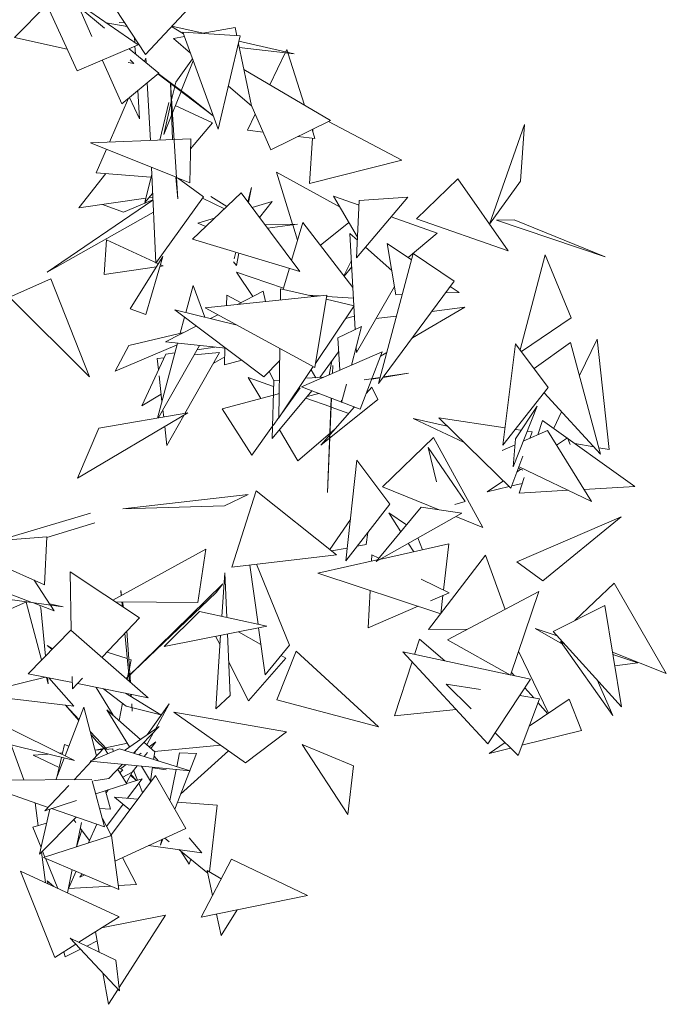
# Model space of a CAD drawing. Header units: metres. Extents: x -14.5 to 13.1, y -18.9 to 3.3.
# Tile 212 of 216: x 12.613 to 12.826, y 2.023 to 2.347. Entities that reach past the tile are written whole.
import ezdxf

# ---------------------------------------------------------------- set-up
doc = ezdxf.new("R2010")
doc.units = ezdxf.units.M
doc.layers.add('G-IMPT', color=7, linetype='Continuous', lineweight=5)
doc.layers.add('L-PLNT', color=7, linetype='Continuous', lineweight=5, true_color=0x005900)

# ---------------------------------------------------------------- blocks, each defined once
blk = doc.blocks.new('ÁRVORES ORNAMENTAIS - Pequeno e Médio Porte - Ipê-roxo-2940656-CORTE_CALÇADA')
at = {"layer": 'G-IMPT', "color": 253, "true_color": 0xaaaaaa}
for p, q in [((8.95157, 2.33027), (8.93653, 2.36321)), ((8.97158, 2.33879), (8.93653, 2.36321)), ((8.95868, 2.35916), (8.97407, 2.3357)), ((8.97407, 2.3357), (8.9959, 2.35918)), ((8.93102, 2.34122), (8.94165, 2.352)), ((8.95638, 2.34158), (8.95207, 2.35128)), ((8.96053, 2.34429), (8.95207, 2.35128)), ((8.96806, 2.34485), (8.96106, 2.34611)), ((8.9654, 2.34618), (8.96725, 2.34609)), ((8.98654, 2.3424), (8.98255, 2.34483)), ((8.98272, 2.345), (8.99295, 2.34269)), ((9.00346, 2.34458), (8.9923, 2.34258)), ((9.00346, 2.34458), (9.00403, 2.34184)), ((8.93102, 2.34122), (8.94829, 2.33745)), ((8.9704, 2.34129), (8.97051, 2.33953)), ((8.98683, 2.3416), (8.9832, 2.34094)), ((8.9832, 2.34094), (8.98884, 2.33606)), ((9.00519, 2.34177), (8.98634, 2.34295)), ((8.98634, 2.34295), (8.9979, 2.31116)), ((9.00519, 2.34177), (8.9979, 2.31116)), ((8.95157, 2.33027), (8.97158, 2.33879)), ((8.97838, 2.32954), (8.96868, 2.33755)), ((8.97058, 2.33836), (8.97074, 2.33586)), ((9.00458, 2.3392), (9.00884, 2.31874)), ((9.00477, 2.34002), (9.02287, 2.33593)), ((9.00483, 2.33796), (9.02287, 2.33593)), ((9.02015, 2.33658), (9.0205, 2.33729)), ((9.02078, 2.3364), (9.0205, 2.33729)), ((8.96904, 2.33385), (8.97024, 2.33267)), ((8.9737, 2.33341), (8.97414, 2.33442)), ((8.97422, 2.33298), (8.97414, 2.33442)), ((8.98398, 2.32661), (8.98953, 2.33418)), ((9.01486, 2.32571), (9.01999, 2.33625)), ((9.02626, 2.31901), (9.02086, 2.33615)), ((8.96624, 2.31943), (8.95993, 2.33363)), ((8.96835, 2.33308), (8.97024, 2.33267)), ((8.98577, 2.3237), (8.98974, 2.33359)), ((9.03484, 2.31397), (9.00634, 2.33072)), ((8.96624, 2.31943), (8.97838, 2.32954)), ((8.99633, 2.31548), (8.97811, 2.32932)), ((8.98815, 2.32192), (8.97818, 2.32937)), ((8.97564, 2.30742), (8.97459, 2.32638)), ((8.98295, 2.30772), (8.98226, 2.32648)), ((8.98471, 2.28816), (8.98226, 2.32648)), ((8.98263, 2.32072), (8.98364, 2.32512)), ((8.98367, 2.32527), (8.98398, 2.32661)), ((9.00127, 2.3253), (9.00884, 2.31874)), ((8.96219, 2.30686), (8.96843, 2.32125)), ((8.96881, 2.32157), (8.97206, 2.3145)), ((8.97149, 2.32379), (8.97206, 2.3145)), ((8.9829, 2.31653), (8.98571, 2.32354)), ((8.98815, 2.32192), (8.99632, 2.3155)), ((8.98168, 2.31985), (8.97875, 2.30754)), ((8.98004, 2.30941), (8.9825, 2.32013)), ((8.98383, 2.31886), (8.99607, 2.31318)), ((9.01528, 2.30436), (9.00877, 2.31907)), ((8.98004, 2.30941), (8.98265, 2.31592)), ((9.00759, 2.31076), (9.01013, 2.31599)), ((8.99607, 2.31318), (8.98887, 2.3047)), ((9.01528, 2.30436), (9.03484, 2.31397)), ((9.02901, 2.31029), (9.02906, 2.31113)), ((9.03424, 2.31367), (9.05827, 2.30088)), ((9.08716, 2.27992), (9.09865, 2.31259)), ((9.09733, 2.29403), (9.09865, 2.31259)), ((8.98895, 2.30796), (8.98346, 2.30774)), ((8.98861, 2.29349), (8.98895, 2.30796)), ((9.01273, 2.31012), (9.00759, 2.31076)), ((9.02973, 2.30801), (9.02412, 2.30871)), ((9.02799, 2.29323), (9.02888, 2.30811)), ((9.02973, 2.30801), (9.02879, 2.31099)), ((8.98341, 2.30774), (8.95597, 2.30661)), ((8.98415, 2.29528), (8.95597, 2.30661)), ((8.95782, 2.29677), (8.96118, 2.30452)), ((8.97598, 2.29857), (8.97738, 2.26707)), ((9.02799, 2.29323), (9.05827, 2.30088)), ((8.96101, 2.29652), (8.95217, 2.28525)), ((8.97584, 2.29538), (8.95782, 2.29677)), ((8.97607, 2.29635), (8.97384, 2.28698)), ((8.98406, 2.29532), (8.98471, 2.28816)), ((8.98861, 2.29349), (8.98426, 2.29524)), ((8.99309, 2.28885), (8.98456, 2.29512)), ((9.02239, 2.27989), (9.01708, 2.29695)), ((9.03798, 2.28545), (9.01708, 2.29695)), ((9.00885, 2.29189), (9.00771, 2.28724)), ((9.00885, 2.29189), (9.0079, 2.28699)), ((9.06315, 2.2816), (9.07671, 2.29482)), ((9.07671, 2.29482), (9.09322, 2.27112)), ((9.08716, 2.27992), (9.09733, 2.29403)), ((8.97419, 2.28846), (8.95217, 2.28525)), ((8.97636, 2.28995), (8.97384, 2.28698)), ((8.97641, 2.28878), (8.97522, 2.28861)), ((8.99309, 2.28885), (8.97738, 2.26707)), ((8.98943, 2.27495), (9.00553, 2.29017)), ((8.99281, 2.28846), (8.99996, 2.2849)), ((8.99556, 2.28902), (9.00075, 2.28565)), ((9.00553, 2.29017), (9.02473, 2.26437)), ((9.04424, 2.28609), (9.03585, 2.28911)), ((9.04372, 2.27556), (9.03585, 2.28911)), ((9.04339, 2.26876), (9.06029, 2.2888)), ((9.04432, 2.28763), (9.06029, 2.2888)), ((8.97646, 2.28782), (8.94176, 2.26412)), ((8.95993, 2.28636), (8.96677, 2.28382)), ((8.97645, 2.28783), (8.96677, 2.28382)), ((9.01569, 2.28731), (9.00908, 2.2854)), ((9.01569, 2.28731), (9.01156, 2.28206)), ((9.04339, 2.26876), (9.04432, 2.28763)), ((8.97664, 2.28378), (8.94176, 2.26412)), ((9.06987, 2.27688), (9.0548, 2.2823)), ((8.99671, 2.28183), (8.99121, 2.28024)), ((8.99383, 2.27911), (8.99121, 2.28024)), ((9.01332, 2.2797), (9.02401, 2.27992)), ((9.01415, 2.27859), (9.02401, 2.27992)), ((9.02207, 2.26794), (9.02574, 2.28038)), ((9.02404, 2.27461), (9.02245, 2.27971)), ((9.04219, 2.25905), (9.02574, 2.28038)), ((9.03149, 2.27292), (9.04086, 2.28048)), ((9.06315, 2.2816), (9.09322, 2.27112)), ((9.09519, 2.28132), (9.08946, 2.28115)), ((9.08946, 2.28115), (9.12519, 2.26911)), ((9.09519, 2.28132), (9.12519, 2.26911)), ((9.04368, 2.27464), (9.04122, 2.27681)), ((9.04122, 2.27681), (9.04294, 2.24519)), ((9.06987, 2.27688), (9.06041, 2.26887)), ((8.96042, 2.2633), (8.96117, 2.27478)), ((8.97826, 2.26687), (8.96117, 2.27478)), ((8.98943, 2.27495), (9.02473, 2.26437)), ((9.05501, 2.26464), (9.04635, 2.27228)), ((9.05635, 2.25664), (9.05352, 2.27357)), ((9.06149, 2.26813), (9.05352, 2.27357)), ((8.97972, 2.2692), (8.96899, 2.2521)), ((8.97419, 2.25015), (8.97972, 2.2692)), ((9.00368, 2.27068), (9.00315, 2.26849)), ((9.0047, 2.27037), (9.00391, 2.26624)), ((9.06204, 2.27021), (9.05064, 2.22746)), ((9.06204, 2.27021), (9.0755, 2.26113)), ((9.09721, 2.23852), (9.10537, 2.26978)), ((9.114, 2.24904), (9.10537, 2.26978)), ((8.96042, 2.2633), (8.9776, 2.26582)), ((8.97879, 2.266), (8.97982, 2.26615)), ((8.97982, 2.26615), (8.97895, 2.26655)), ((9.00391, 2.26624), (9.00295, 2.26749)), ((9.03924, 2.26286), (9.0417, 2.26796)), ((9.04182, 2.26587), (9.03932, 2.26277)), ((9.0194, 2.25885), (9.00395, 2.26411)), ((9.00937, 2.2561), (9.00395, 2.26411)), ((9.01928, 2.25847), (9.02132, 2.26539)), ((8.9293, 2.25593), (8.9429, 2.2619)), ((8.9429, 2.2619), (8.95557, 2.22965)), ((8.98967, 2.25968), (8.98729, 2.25079)), ((8.98967, 2.25968), (8.99351, 2.24927)), ((9.05589, 2.25941), (9.04335, 2.2377)), ((9.0755, 2.26113), (9.05064, 2.22746)), ((9.07715, 2.25743), (9.07424, 2.25942)), ((9.03367, 2.25652), (8.99369, 2.25237)), ((9.00063, 2.25309), (9.00074, 2.25649)), ((9.00074, 2.25649), (9.00543, 2.25405)), ((9.01272, 2.25784), (9.00431, 2.25347)), ((9.01346, 2.25442), (9.01272, 2.25784)), ((9.01842, 2.25867), (9.01838, 2.25493)), ((9.02951, 2.25609), (9.01842, 2.25867)), ((9.02781, 2.25649), (9.03124, 2.25627)), ((9.03367, 2.25652), (9.02967, 2.2328)), ((9.0336, 2.25612), (9.04238, 2.25556)), ((9.05635, 2.25664), (9.05844, 2.25672)), ((9.07264, 2.25726), (9.07715, 2.25743)), ((8.9293, 2.25593), (8.95557, 2.22965)), ((9.04259, 2.25305), (9.02988, 2.23409)), ((9.04259, 2.25305), (9.03344, 2.25518)), ((8.97419, 2.25015), (8.96899, 2.2521)), ((9.00416, 2.24667), (8.98368, 2.25167)), ((9.01298, 2.22968), (8.98368, 2.25167)), ((9.02967, 2.2328), (8.99369, 2.25237)), ((8.99784, 2.25011), (8.99537, 2.24882)), ((9.03976, 2.24884), (9.0427, 2.24963)), ((9.04977, 2.24882), (9.05657, 2.24969)), ((9.06179, 2.24256), (9.07903, 2.25257)), ((9.06815, 2.25117), (9.07903, 2.25257)), ((8.99071, 2.2464), (8.98061, 2.24115)), ((8.98688, 2.24927), (8.98547, 2.24401)), ((9.0976, 2.23799), (9.114, 2.24904)), ((8.96857, 2.24004), (8.98666, 2.24429)), ((9.04502, 2.2462), (9.03727, 2.24246)), ((9.04502, 2.2462), (9.0417, 2.23349)), ((8.96402, 2.23158), (8.98446, 2.24026)), ((8.96857, 2.24004), (8.96402, 2.23158)), ((8.98459, 2.24073), (8.97797, 2.21611)), ((8.99178, 2.23998), (8.9782, 2.21615)), ((9.00048, 2.23907), (8.98061, 2.24115)), ((9.03788, 2.23184), (9.03727, 2.24246)), ((9.09155, 2.20724), (9.09567, 2.24057)), ((9.10645, 2.22614), (9.09567, 2.24057)), ((9.10178, 2.23239), (9.11375, 2.24098)), ((9.11375, 2.24098), (9.12365, 2.20427)), ((9.11668, 2.23014), (9.12251, 2.24212)), ((9.12651, 2.20579), (9.12251, 2.24212)), ((8.97281, 2.22016), (8.98068, 2.2371)), ((8.98068, 2.2371), (8.98373, 2.23755)), ((8.99831, 2.23767), (8.98699, 2.21764)), ((8.99002, 2.23688), (8.99831, 2.23767)), ((8.991, 2.2386), (8.99682, 2.23945)), ((8.99997, 2.23367), (9.00015, 2.2391)), ((9.01819, 2.23904), (9.01791, 2.21621)), ((9.05185, 2.23788), (9.02534, 2.22643)), ((9.03134, 2.22949), (9.03753, 2.23787)), ((9.04325, 2.23944), (9.04335, 2.2377)), ((9.04464, 2.21907), (9.05185, 2.23788)), ((9.05132, 2.23648), (9.05336, 2.23767)), ((8.97791, 2.23573), (8.98014, 2.23595)), ((8.97791, 2.23573), (8.97831, 2.23201)), ((8.99627, 2.23405), (9.00006, 2.23629)), ((8.99997, 2.23367), (9.00574, 2.23512)), ((9.01814, 2.23507), (9.01298, 2.22968)), ((9.03443, 2.23035), (9.03528, 2.23483)), ((9.01465, 2.23143), (9.01627, 2.2285)), ((9.02919, 2.23306), (9.01791, 2.21621)), ((9.03005, 2.22941), (9.02848, 2.232)), ((9.03566, 2.23339), (9.03552, 2.23082)), ((9.03566, 2.23339), (9.03555, 2.23084)), ((9.06046, 2.23088), (9.05215, 2.22952)), ((9.05226, 2.22966), (9.06046, 2.23088)), ((8.97853, 2.23004), (8.97945, 2.22161)), ((9.01614, 2.22648), (9.00781, 2.22945)), ((9.01191, 2.22256), (9.00781, 2.22945)), ((9.01572, 2.20941), (9.01619, 2.2285)), ((9.01619, 2.2285), (9.01806, 2.22862)), ((9.02707, 2.22921), (9.0324, 2.22956)), ((9.04006, 2.22726), (9.0385, 2.22127)), ((9.04593, 2.22872), (9.05118, 2.2295)), ((9.05114, 2.22935), (9.04841, 2.2289)), ((8.97281, 2.22016), (8.97919, 2.22394)), ((9.01572, 2.20941), (9.02874, 2.22513)), ((9.01621, 2.22372), (9.01801, 2.2242)), ((9.0191, 2.21799), (9.02492, 2.22606)), ((9.04464, 2.21907), (9.02534, 2.22643)), ((9.03103, 2.22426), (9.0272, 2.22327)), ((9.04661, 2.22419), (9.04846, 2.22629)), ((9.05042, 2.22226), (9.04846, 2.22629)), ((9.10645, 2.22614), (9.09155, 2.20724)), ((9.10507, 2.22438), (9.12365, 2.20427)), ((8.99926, 2.21916), (9.01607, 2.22368)), ((9.03491, 2.21978), (9.02672, 2.2227)), ((9.03167, 2.20725), (9.05042, 2.22226)), ((9.03519, 2.22267), (9.03383, 2.19164)), ((9.03507, 2.22272), (9.03492, 2.21986)), ((9.0385, 2.22127), (9.03845, 2.22203)), ((8.95165, 2.19635), (8.98798, 2.21781)), ((8.95869, 2.21283), (8.98798, 2.21781)), ((8.97975, 2.21887), (8.98001, 2.21645)), ((9.00901, 2.20399), (8.99926, 2.21916)), ((9.03167, 2.20725), (9.04273, 2.2198)), ((9.03492, 2.21986), (9.03383, 2.19164)), ((9.04084, 2.21766), (9.03506, 2.21972)), ((9.10278, 2.22007), (9.09485, 2.20014)), ((9.10278, 2.22007), (9.0957, 2.20926)), ((9.10822, 2.21278), (9.11083, 2.21814)), ((8.98664, 2.21702), (8.98104, 2.2071)), ((9.01604, 2.21374), (9.01791, 2.21634)), ((9.07874, 2.20811), (9.06202, 2.21597)), ((9.07321, 2.21351), (9.06202, 2.21597)), ((9.09414, 2.19308), (9.07048, 2.21618)), ((9.09225, 2.21293), (9.07048, 2.21618)), ((9.10459, 2.21539), (9.10305, 2.21066)), ((9.10459, 2.21539), (9.13485, 2.19363)), ((8.95165, 2.19635), (8.95869, 2.21283)), ((8.98036, 2.21331), (8.98104, 2.2071)), ((9.00901, 2.20399), (9.01582, 2.21344)), ((9.02407, 2.2021), (9.01805, 2.21223)), ((9.03628, 2.21248), (9.02407, 2.2021)), ((9.09758, 2.21214), (9.09564, 2.21243)), ((9.09818, 2.2085), (9.10622, 2.21206)), ((9.10115, 2.2116), (9.09951, 2.21185)), ((9.10034, 2.20946), (9.10115, 2.2116)), ((9.10622, 2.21206), (9.1206, 2.18873)), ((9.0687, 2.2097), (9.05197, 2.19357)), ((9.0687, 2.2097), (9.0849, 2.18011)), ((9.09485, 2.20014), (9.0957, 2.20926)), ((9.11271, 2.2096), (9.10919, 2.20723)), ((9.1136, 2.2074), (9.11271, 2.2096)), ((9.11517, 2.20778), (9.12143, 2.20668)), ((9.07917, 2.18867), (9.06692, 2.20643)), ((9.06692, 2.20643), (9.06971, 2.19514)), ((9.09124, 2.20543), (9.09552, 2.20732)), ((9.12308, 2.20639), (9.12651, 2.20579)), ((9.03991, 2.16922), (9.04349, 2.20227)), ((9.05431, 2.18787), (9.04349, 2.20227)), ((9.09414, 2.19308), (9.09811, 2.20356)), ((9.09744, 2.19933), (9.09619, 2.19849)), ((9.09811, 2.19901), (9.09665, 2.1997)), ((9.09682, 2.20015), (9.1206, 2.18873)), ((9.0917, 2.19547), (9.08632, 2.19185)), ((9.09786, 2.19464), (9.09441, 2.19381)), ((9.0985, 2.1966), (9.09684, 2.1915)), ((9.00242, 2.16713), (9.01039, 2.19223)), ((9.01039, 2.19223), (9.03686, 2.17116)), ((9.05197, 2.19357), (9.07057, 2.18597)), ((9.0936, 2.19361), (9.08632, 2.19185)), ((9.09684, 2.1915), (9.11296, 2.1924)), ((9.11816, 2.19269), (9.13485, 2.19363)), ((9.00781, 2.19104), (8.96655, 2.18625)), ((9.00781, 2.19104), (8.99998, 2.18729)), ((9.07917, 2.18867), (9.07573, 2.18771)), ((8.99998, 2.18729), (8.96655, 2.18625)), ((9.05431, 2.18787), (9.03991, 2.16922)), ((9.06469, 2.18683), (9.04983, 2.16903)), ((9.07803, 2.18487), (9.04983, 2.16903)), ((9.05982, 2.181), (9.05398, 2.18498)), ((9.05798, 2.17879), (9.05398, 2.18498)), ((9.07803, 2.18487), (9.06469, 2.18683)), ((8.92601, 2.17603), (8.95593, 2.18484)), ((8.94157, 2.17683), (8.9574, 2.18169)), ((9.04138, 2.1828), (9.03467, 2.1729)), ((9.07602, 2.18374), (9.0849, 2.18011)), ((9.09611, 2.16887), (9.13036, 2.18362)), ((9.10463, 2.16267), (9.13036, 2.18362)), ((9.04657, 2.17452), (9.04712, 2.17856)), ((8.94158, 2.17704), (8.92599, 2.17586)), ((8.94085, 2.1613), (8.94158, 2.17704)), ((9.06355, 2.17673), (9.06514, 2.17284)), ((8.99384, 2.17301), (8.96325, 2.15624)), ((8.99384, 2.17301), (8.99123, 2.15555)), ((9.04036, 2.1734), (9.0352, 2.17248)), ((9.04657, 2.17452), (9.04358, 2.17398)), ((9.07373, 2.17476), (9.05095, 2.16966)), ((9.06224, 2.17218), (9.06043, 2.17498)), ((9.07373, 2.17476), (9.07203, 2.15957)), ((8.93667, 2.15556), (8.90069, 2.16935)), ((9.00242, 2.16713), (9.03686, 2.17116)), ((9.05022, 2.16949), (9.03071, 2.16512)), ((9.04847, 2.17117), (9.04836, 2.16908)), ((9.04847, 2.17117), (9.0507, 2.17007)), ((9.08582, 2.17102), (9.0671, 2.14661)), ((9.08582, 2.17102), (9.09227, 2.15323)), ((9.10463, 2.16267), (9.09611, 2.16887)), ((8.94085, 2.1613), (8.9255, 2.16815)), ((8.94922, 2.16554), (8.97202, 2.15043)), ((8.94922, 2.16554), (8.94964, 2.14631)), ((9.01106, 2.14838), (9.00831, 2.16782)), ((9.02141, 2.14149), (9.01052, 2.16807)), ((8.93746, 2.16282), (8.94274, 2.15473)), ((8.99916, 2.15095), (9.00013, 2.16527)), ((9.00076, 2.1506), (9.00013, 2.16527)), ((9.07116, 2.15178), (9.03071, 2.16512)), ((9.06467, 2.16319), (9.07384, 2.15867)), ((8.96616, 2.15784), (8.96592, 2.15943)), ((8.96592, 2.15943), (8.96607, 2.15779)), ((8.99943, 2.16167), (8.96766, 2.13053)), ((8.99943, 2.16167), (8.9973, 2.15884)), ((9.04786, 2.15947), (9.04721, 2.14721)), ((9.07332, 2.14321), (9.10339, 2.15911)), ((9.094, 2.13161), (9.10339, 2.15911)), ((9.12813, 2.16182), (9.11514, 2.14958)), ((9.12813, 2.16182), (9.14524, 2.13217)), ((8.91898, 2.14865), (8.93496, 2.15574)), ((8.94694, 2.15409), (8.92615, 2.15695)), ((8.9973, 2.15884), (8.96767, 2.13052)), ((9.06771, 2.15603), (9.07384, 2.15867)), ((9.07183, 2.15781), (9.07116, 2.15178)), ((8.9348, 2.15567), (8.9399, 2.13664)), ((8.94404, 2.15274), (8.9369, 2.15548)), ((8.93917, 2.1546), (8.93962, 2.15379)), ((8.93962, 2.15379), (8.94114, 2.13791)), ((8.94694, 2.15409), (8.94249, 2.15511)), ((8.94278, 2.15467), (8.94404, 2.15274)), ((8.99123, 2.15555), (8.96403, 2.15573)), ((8.96627, 2.15571), (8.96642, 2.15414)), ((8.96677, 2.15391), (8.96649, 2.15571)), ((8.99183, 2.15253), (8.98015, 2.14106)), ((9.01395, 2.14775), (8.99183, 2.15253)), ((9.04721, 2.14721), (9.06362, 2.15427)), ((9.125, 2.15455), (9.10802, 2.14599)), ((9.125, 2.15455), (9.13052, 2.12122)), ((8.97202, 2.15043), (8.95993, 2.13761)), ((8.94947, 2.14646), (8.93545, 2.13208)), ((8.94947, 2.14646), (8.97491, 2.12418)), ((8.96791, 2.14608), (8.96905, 2.12932)), ((9.01395, 2.14775), (8.98015, 2.14106)), ((9.01341, 2.13176), (9.01122, 2.14721)), ((9.0799, 2.14669), (9.0671, 2.14661)), ((9.11113, 2.14178), (9.10212, 2.14696)), ((9.10935, 2.14453), (9.10212, 2.14696)), ((8.96726, 2.14538), (8.96876, 2.12957)), ((8.99853, 2.14154), (8.99706, 2.14441)), ((8.99711, 2.1206), (8.99874, 2.14474)), ((9.00186, 2.12495), (9.00099, 2.14519)), ((9.012, 2.14175), (9.00461, 2.14591)), ((9.06251, 2.13843), (9.06415, 2.14348)), ((9.06415, 2.14348), (9.07243, 2.13631)), ((9.07332, 2.14321), (9.094, 2.13161)), ((9.10802, 2.14599), (9.13052, 2.12122)), ((8.94345, 2.14028), (8.94166, 2.14137)), ((8.94329, 2.14012), (8.94166, 2.14137)), ((9.02141, 2.14149), (9.01341, 2.13176)), ((9.11159, 2.14206), (9.11047, 2.14272)), ((9.12766, 2.11836), (9.11047, 2.14272)), ((8.96805, 2.13707), (8.96142, 2.1392)), ((8.96933, 2.13665), (8.96853, 2.13691)), ((8.96933, 2.13665), (8.96875, 2.13376)), ((9.02016, 2.13716), (9.00791, 2.12314)), ((9.01717, 2.12348), (9.0236, 2.13948)), ((9.02016, 2.13716), (9.01858, 2.13805)), ((9.0236, 2.13948), (9.05064, 2.11467)), ((9.08657, 2.10904), (9.05868, 2.13925)), ((9.09377, 2.13173), (9.05868, 2.13925)), ((9.09669, 2.13949), (9.10647, 2.11911)), ((9.12755, 2.13917), (9.14524, 2.13217)), ((9.13583, 2.13563), (9.12768, 2.13837)), ((9.00791, 2.12314), (9.00139, 2.13593)), ((9.05594, 2.11825), (9.06171, 2.13598)), ((9.12829, 2.1347), (9.13583, 2.13563)), ((8.94114, 2.13094), (8.91807, 2.12533)), ((8.93545, 2.13208), (8.95002, 2.12916)), ((8.94144, 2.13088), (8.94201, 2.12876)), ((8.94181, 2.1308), (8.94201, 2.12876)), ((8.94222, 2.13072), (8.95042, 2.1214)), ((8.94997, 2.13117), (8.95006, 2.12715)), ((8.9533, 2.13058), (8.95006, 2.12715)), ((8.96849, 2.13246), (8.96803, 2.1302)), ((9.08657, 2.10904), (9.10061, 2.13027)), ((9.10061, 2.13027), (9.09402, 2.13168)), ((9.09431, 2.13252), (9.09529, 2.13141)), ((9.1225, 2.13005), (9.12766, 2.11836)), ((8.95165, 2.12884), (8.97491, 2.12418)), ((8.96341, 2.11844), (8.95777, 2.12761)), ((8.96766, 2.12145), (8.96026, 2.12711)), ((9.08109, 2.12052), (9.0729, 2.12869)), ((9.08411, 2.12692), (9.0729, 2.12869)), ((9.09876, 2.12747), (9.10169, 2.12414)), ((8.90973, 2.12385), (8.95067, 2.10352)), ((8.95042, 2.1214), (8.91807, 2.12533)), ((8.97906, 2.11862), (8.96747, 2.12567)), ((8.96917, 2.12533), (8.96924, 2.1246)), ((8.96932, 2.1253), (8.96937, 2.12451)), ((8.99711, 2.1206), (9.00186, 2.12495)), ((9.01717, 2.12348), (9.05064, 2.11467)), ((9.0965, 2.10518), (9.10354, 2.12385)), ((9.10354, 2.12385), (9.09704, 2.12488)), ((9.11327, 2.12373), (9.10013, 2.1148)), ((9.11741, 2.11339), (9.11327, 2.12373)), ((8.94758, 2.10505), (8.95379, 2.12114)), ((8.95208, 2.1167), (8.94769, 2.12173)), ((8.95219, 2.11698), (8.9477, 2.12173)), ((8.95795, 2.10509), (8.95379, 2.12114)), ((8.97243, 2.11052), (8.96134, 2.12026)), ((8.96134, 2.12026), (8.96882, 2.10801)), ((8.96646, 2.12237), (8.96533, 2.11675)), ((8.97906, 2.11862), (8.96766, 2.12145)), ((8.9695, 2.12185), (8.9697, 2.11974)), ((8.96953, 2.12216), (8.9697, 2.11974)), ((8.97462, 2.11204), (8.98177, 2.12215)), ((8.97744, 2.11413), (8.98177, 2.12215)), ((9.05594, 2.11825), (9.07615, 2.12033)), ((9.10306, 2.12258), (9.10625, 2.11896)), ((9.00686, 2.10281), (8.98339, 2.11949)), ((9.02034, 2.11304), (8.98339, 2.11949)), ((8.96715, 2.10685), (8.97855, 2.11477)), ((8.97004, 2.10596), (8.97855, 2.11477)), ((8.92924, 2.11047), (8.93409, 2.09716)), ((8.96135, 2.10726), (8.95589, 2.11306)), ((8.95797, 2.10994), (8.95615, 2.11202)), ((8.9745, 2.10869), (8.97681, 2.11297)), ((9.00686, 2.10281), (9.02034, 2.11304)), ((9.0965, 2.10518), (9.08898, 2.11267)), ((9.11741, 2.11339), (9.09778, 2.10856)), ((8.92988, 2.10871), (8.95067, 2.10352)), ((8.94739, 2.10886), (8.94664, 2.10553)), ((8.94739, 2.10886), (8.94881, 2.10824)), ((8.96544, 2.10738), (8.95581, 2.10335)), ((8.9604, 2.1077), (8.95664, 2.1037)), ((8.96027, 2.10756), (8.95746, 2.10697)), ((8.95797, 2.10994), (8.96031, 2.1076)), ((8.96163, 2.10579), (8.9604, 2.1077)), ((8.96328, 2.10741), (8.96072, 2.10721)), ((8.9681, 2.10921), (8.96093, 2.1077)), ((8.96344, 2.10654), (8.96328, 2.10741)), ((8.96544, 2.10738), (8.98869, 2.10017)), ((8.97706, 2.10644), (8.97352, 2.10956)), ((8.97528, 2.10801), (8.97748, 2.10969)), ((8.97579, 2.10755), (8.97748, 2.10969)), ((8.97694, 2.10655), (8.99866, 2.10863)), ((9.02551, 2.10886), (9.04243, 2.10186)), ((9.02551, 2.10886), (9.04053, 2.08577)), ((9.09223, 2.10944), (9.08705, 2.10592)), ((9.09403, 2.10764), (9.08705, 2.10592)), ((8.94197, 2.10569), (8.93712, 2.1053)), ((8.94568, 2.1013), (8.93712, 2.1053)), ((8.94456, 2.09721), (8.94732, 2.10436)), ((8.94642, 2.10458), (8.94503, 2.09843)), ((8.94676, 2.10608), (8.9457, 2.10599)), ((8.95987, 2.10714), (8.95747, 2.10694)), ((8.97027, 2.10589), (8.97109, 2.10705)), ((8.97186, 2.10539), (8.97258, 2.10595)), ((8.97365, 2.10484), (8.97474, 2.10623)), ((8.97706, 2.10644), (8.9767, 2.10389)), ((8.97686, 2.10502), (8.97833, 2.10339)), ((8.9908, 2.10583), (8.98363, 2.08759)), ((8.98525, 2.10607), (8.98431, 2.10153)), ((8.98525, 2.10607), (8.9908, 2.10583)), ((8.98555, 2.09248), (9.00129, 2.10676)), ((8.95627, 2.10331), (8.95056, 2.09724)), ((8.95581, 2.10335), (8.98869, 2.10017)), ((8.96201, 2.09765), (8.96652, 2.10232)), ((8.9653, 2.10105), (8.96661, 2.10048)), ((8.96586, 2.10081), (8.96768, 2.10221)), ((8.96961, 2.09972), (8.97129, 2.10186)), ((8.97267, 2.10172), (8.97569, 2.09678)), ((8.97634, 2.10137), (8.97569, 2.09678)), ((8.98087, 2.10055), (8.97632, 2.1012)), ((9.04243, 2.10186), (9.04053, 2.08577)), ((8.95702, 2.0969), (8.96201, 2.09765)), ((8.97729, 2.09868), (8.96258, 2.07885)), ((8.96792, 2.09593), (8.96491, 2.10065)), ((8.96661, 2.10048), (8.96564, 2.0995)), ((8.96656, 2.09807), (8.96961, 2.09972)), ((8.96775, 2.0962), (8.96965, 2.09972)), ((8.96788, 2.09599), (8.97291, 2.09753)), ((8.96815, 2.09113), (8.97291, 2.09753)), ((8.96915, 2.09879), (8.971, 2.09694)), ((8.97106, 2.09696), (8.96922, 2.09892)), ((8.9701, 2.10034), (8.97144, 2.09708)), ((8.97729, 2.09868), (8.98726, 2.08123)), ((8.98412, 2.10062), (8.98201, 2.09042)), ((8.95643, 2.09727), (8.91635, 2.09707)), ((8.94202, 2.08816), (8.92288, 2.09481)), ((8.94881, 2.09537), (8.94099, 2.08707)), ((8.96061, 2.08171), (8.95655, 2.09683)), ((8.96792, 2.09593), (8.9577, 2.09257)), ((8.97185, 2.0961), (8.9731, 2.09304)), ((8.9625, 2.08754), (8.96092, 2.09363)), ((8.9611, 2.09293), (8.9618, 2.09392)), ((8.97149, 2.09087), (8.96386, 2.09146)), ((8.9689, 2.08737), (8.96386, 2.09146)), ((8.93775, 2.08965), (8.93871, 2.08213)), ((8.95131, 2.09047), (8.94099, 2.08707)), ((8.96061, 2.08171), (8.94314, 2.08778)), ((8.95897, 2.08783), (8.9625, 2.08754)), ((8.96124, 2.08186), (8.96668, 2.08917)), ((8.99757, 2.08886), (8.98452, 2.08987)), ((8.99757, 2.08886), (8.99506, 2.06697)), ((8.94258, 2.08759), (8.93923, 2.07277)), ((8.95127, 2.08496), (8.93923, 2.07277)), ((8.95985, 2.08454), (8.9627, 2.07902)), ((8.93699, 2.08162), (8.94153, 2.08295)), ((8.93699, 2.08162), (8.93972, 2.07494)), ((8.95113, 2.08317), (8.95042, 2.0841)), ((8.95296, 2.08322), (8.95137, 2.0752)), ((8.95567, 2.07726), (8.95258, 2.08129)), ((8.95803, 2.08261), (8.95533, 2.07649)), ((8.94055, 2.07168), (8.96283, 2.07893)), ((8.95306, 2.08066), (8.95138, 2.0752)), ((8.96283, 2.07893), (8.96529, 2.06119)), ((8.98726, 2.08123), (8.964, 2.0705)), ((8.98835, 2.07819), (8.9926, 2.07325)), ((8.9926, 2.07325), (8.97506, 2.0756)), ((8.97977, 2.07777), (8.97897, 2.07575)), ((8.97935, 2.07758), (8.97897, 2.07575)), ((8.98182, 2.07687), (8.98036, 2.07805)), ((8.93983, 2.07339), (8.94111, 2.06341)), ((8.9402, 2.07376), (8.94099, 2.07182)), ((8.94055, 2.07168), (8.96529, 2.06119)), ((8.9665, 2.07165), (8.97108, 2.06277)), ((8.99448, 2.06658), (8.98502, 2.07426)), ((8.98844, 2.06946), (8.98567, 2.07373)), ((8.94116, 2.07142), (8.9452, 2.06152)), ((8.98844, 2.06946), (8.98891, 2.07111)), ((8.99234, 2.05205), (9.00235, 2.07112)), ((9.00235, 2.07112), (9.02725, 2.05916)), ((8.94425, 2.03885), (8.93289, 2.06719)), ((8.96539, 2.05222), (8.93289, 2.06719)), ((8.94989, 2.06772), (8.94837, 2.06006)), ((8.9512, 2.06716), (8.94871, 2.06154)), ((8.95326, 2.06629), (8.95243, 2.06517)), ((8.95409, 2.06593), (8.95243, 2.06517)), ((8.99429, 2.06744), (8.99609, 2.05919)), ((8.99429, 2.06744), (8.99893, 2.06461)), ((8.94175, 2.06403), (8.94199, 2.063)), ((8.94175, 2.06403), (8.94391, 2.06211)), ((8.94871, 2.06154), (8.96265, 2.0623)), ((8.96511, 2.06244), (8.97108, 2.06277)), ((8.99234, 2.05205), (9.02725, 2.05916)), ((8.95213, 2.04383), (8.96539, 2.05222)), ((8.95962, 2.04856), (8.98056, 2.05273)), ((8.96538, 2.02897), (8.98056, 2.05273)), ((8.99742, 2.05308), (8.99896, 2.04601)), ((8.99896, 2.04601), (9.00417, 2.05446)), ((8.95875, 2.04059), (8.95756, 2.04726)), ((8.94425, 2.03885), (8.95117, 2.04322)), ((8.94932, 2.04521), (8.96428, 2.03789)), ((8.94932, 2.04521), (8.96552, 2.02786)), ((8.95473, 2.04256), (8.9581, 2.04424)), ((8.94718, 2.0407), (8.94758, 2.03899)), ((8.94758, 2.03899), (8.95272, 2.04156)), ((8.96428, 2.03789), (8.96552, 2.02786)), ((8.96183, 2.02342), (8.95997, 2.0338)), ((8.96183, 2.02342), (8.96501, 2.0284))]:
    blk.add_line(p, q, dxfattribs=at)

msp = doc.modelspace()

# ---------------------------------------------------------------- block references
at = {"layer": 'L-PLNT', "color": 253, "true_color": 0xaaaaaa}
msp.add_blockref('ÁRVORES ORNAMENTAIS - Pequeno e Médio Porte - Ipê-roxo-2940656-CORTE_CALÇADA', (3.68079, 0), dxfattribs=at)

doc.saveas('drawing.dxf')
